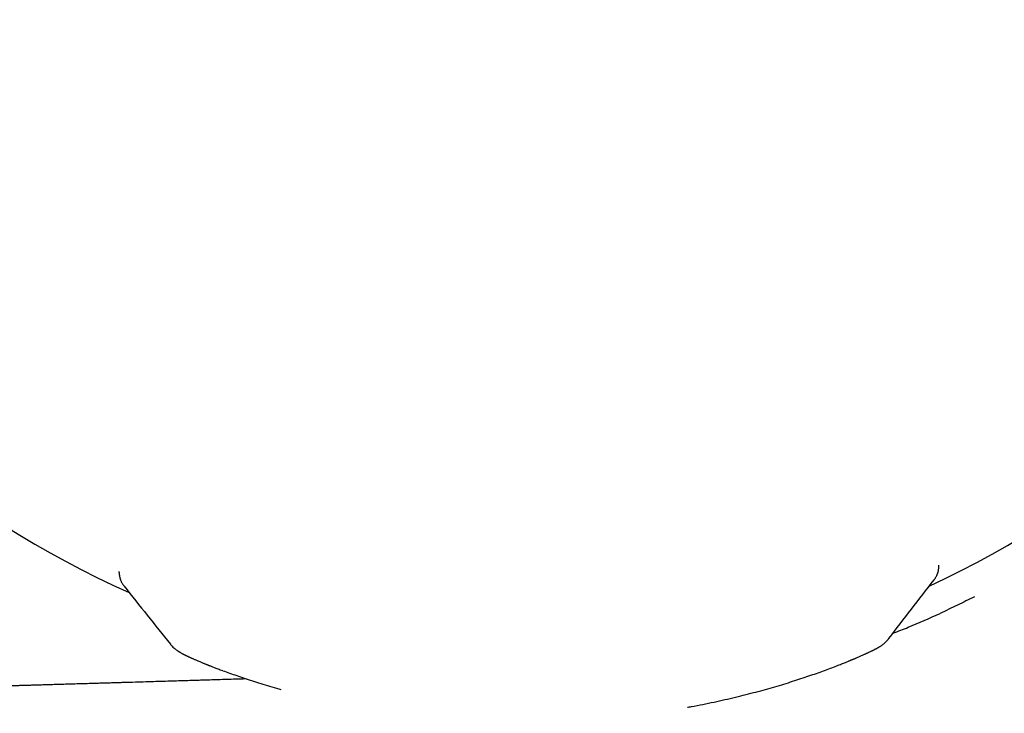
# Model space of a CAD drawing. Header units: millimetres. Extents: x 8 to 888, y 12 to 390.
# Tile 34 of 36: x 761 to 784, y 341 to 358. Entities that reach past the tile are written whole.
import ezdxf

# ---------------------------------------------------------------- set-up
doc = ezdxf.new("R2010")
doc.units = ezdxf.units.MM

msp = doc.modelspace()

# ---------------------------------------------------------------- linework, layer by layer
at = {"color": 7, "linetype": 'Continuous', "lineweight": 30}
for p, q in [((782.73, 344.912), (782.731, 344.933)), ((782.731, 344.933), (782.731, 344.953)), ((763.444, 344.779), (763.443, 344.802)), ((763.562, 344.459), (763.562, 344.459)), ((783.569, 344.213), (783.569, 344.212))]:
    msp.add_line(p, q, dxfattribs=at)
for start, end in [(294.9016, 0.4483), (180.4451, 245.9915)]:
    msp.add_arc((772.929, 365.087), 22.741, start, end, dxfattribs=at)
for points, knots in [([(782.684, 344.72), (782.687, 344.727), (782.692, 344.738), (782.698, 344.753), (782.702, 344.765), (782.705, 344.773), (782.709, 344.785), (782.715, 344.806), (782.722, 344.838), (782.729, 344.881), (782.73, 344.914), (782.731, 344.932)], [0, 0, 0, 0, 0.14637, 0.262413, 0.322948, 0.370148, 0.412183, 0.503228, 0.631517, 0.797429, 1, 1, 1, 1]), ([(763.444, 344.778), (763.444, 344.763), (763.446, 344.735), (763.451, 344.7), (763.456, 344.674), (763.461, 344.655), (763.465, 344.641), (763.47, 344.624), (763.478, 344.602), (763.485, 344.587), (763.488, 344.578)], [0, 0, 0, 0, 0.183086, 0.328466, 0.435409, 0.50469, 0.574855, 0.680724, 0.822496, 1, 1, 1, 1]), ([(782.616, 344.608), (782.622, 344.615), (782.632, 344.629), (782.647, 344.651), (782.66, 344.673), (782.673, 344.696), (782.68, 344.712), (782.684, 344.72)], [0, 0, 0, 0, 0.235627, 0.459806, 0.660769, 0.836657, 1, 1, 1, 1]), ([(763.488, 344.578), (763.493, 344.568), (763.504, 344.544), (763.521, 344.516), (763.54, 344.487), (763.554, 344.469), (763.561, 344.459)], [0, 0, 0, 0, 0.202431, 0.443513, 0.714439, 1, 1, 1, 1]), ([(781.553, 343.228), (781.73, 343.458), (782.085, 343.918), (782.439, 344.379), (782.617, 344.609)], [0, 0, 0, 0, 0.499403, 1, 1, 1, 1]), ([(763.562, 344.459), (763.743, 344.231), (764.106, 343.776), (764.469, 343.321), (764.65, 343.094)], [0, 0, 0, 0, 0.500264, 1, 1, 1, 1]), ([(783.569, 344.213), (783.435, 344.146), (783.166, 344.011), (782.894, 343.883), (782.758, 343.82)], [0, 0, 0, 0, 0.5, 1, 1, 1, 1]), ([(781.65, 343.354), (781.771, 343.4), (782.146, 343.54), (782.511, 343.707), (782.758, 343.82)], [0, 0, 0, 0, 0.321411, 1, 1, 1, 1]), ([(764.651, 343.094), (764.651, 343.094), (764.651, 343.093), (764.654, 343.09), (764.655, 343.09)], [0, 0, 0, 0, 0.747226, 1, 1, 1, 1]), ([(764.654, 343.09), (764.667, 343.075), (764.691, 343.047), (764.727, 343.012), (764.76, 342.984), (764.787, 342.963), (764.807, 342.948), (764.822, 342.938), (764.83, 342.933), (764.835, 342.93), (764.84, 342.926), (764.845, 342.923), (764.853, 342.918), (764.864, 342.911), (764.88, 342.902), (764.899, 342.891), (764.918, 342.88), (764.935, 342.871), (764.95, 342.863), (764.965, 342.855), (764.981, 342.847), (764.996, 342.84), (765.01, 342.833), (765.023, 342.827), (765.037, 342.82), (765.051, 342.813), (765.07, 342.805), (765.09, 342.795), (765.113, 342.785), (765.134, 342.775), (765.156, 342.765), (765.178, 342.756), (765.203, 342.745), (765.231, 342.732), (765.261, 342.719), (765.292, 342.706), (765.323, 342.693), (765.356, 342.679), (765.389, 342.666), (765.419, 342.653), (765.446, 342.642), (765.469, 342.633), (765.486, 342.626), (765.497, 342.622), (765.504, 342.619), (765.513, 342.616), (765.524, 342.611), (765.54, 342.605), (765.559, 342.597), (765.583, 342.588), (765.61, 342.577), (765.643, 342.564), (765.68, 342.55), (765.723, 342.533), (765.771, 342.515), (765.825, 342.495), (765.864, 342.48), (765.884, 342.473)], [0, 0, 0, 0, 0.020681, 0.038696, 0.054024, 0.066669, 0.076669, 0.084104, 0.089836, 0.095267, 0.101241, 0.107758, 0.114819, 0.130269, 0.147068, 0.175988, 0.203384, 0.222553, 0.24228, 0.262577, 0.283245, 0.30228, 0.319176, 0.334148, 0.349888, 0.367215, 0.386128, 0.411563, 0.435396, 0.457604, 0.47743, 0.498498, 0.522079, 0.548174, 0.576791, 0.601049, 0.626871, 0.654186, 0.679867, 0.702274, 0.722455, 0.73894, 0.751723, 0.757521, 0.76203, 0.767347, 0.775842, 0.786326, 0.799444, 0.815201, 0.833602, 0.854653, 0.878363, 0.904741, 0.933798, 0.965546, 1, 1, 1, 1]), ([(780.327, 342.586), (780.347, 342.594), (780.386, 342.609), (780.44, 342.63), (780.488, 342.649), (780.53, 342.666), (780.567, 342.681), (780.599, 342.695), (780.627, 342.706), (780.65, 342.715), (780.669, 342.723), (780.683, 342.729), (780.694, 342.734), (780.701, 342.737), (780.707, 342.739), (780.712, 342.741), (780.719, 342.744), (780.729, 342.748), (780.743, 342.754), (780.76, 342.762), (780.783, 342.771), (780.811, 342.783), (780.845, 342.798), (780.88, 342.813), (780.914, 342.828), (780.948, 342.843), (780.979, 342.857), (781.006, 342.87), (781.03, 342.881), (781.052, 342.891), (781.074, 342.901), (781.097, 342.912), (781.122, 342.924), (781.146, 342.935), (781.164, 342.944), (781.177, 342.951), (781.186, 342.955), (781.196, 342.96), (781.207, 342.966), (781.22, 342.973), (781.235, 342.981), (781.251, 342.989), (781.266, 342.997), (781.28, 343.005), (781.292, 343.012), (781.304, 343.018), (781.314, 343.024), (781.323, 343.029), (781.329, 343.034), (781.335, 343.037), (781.339, 343.04), (781.344, 343.043), (781.349, 343.046), (781.361, 343.053), (781.379, 343.065), (781.404, 343.083), (781.435, 343.107), (781.47, 343.138), (781.51, 343.177), (781.535, 343.208), (781.549, 343.224)], [0, 0, 0, 0, 0.0345323, 0.0663509, 0.0954633, 0.1218759, 0.1455942, 0.1666227, 0.1849652, 0.2006249, 0.2136042, 0.223905, 0.2307427, 0.235517, 0.238885, 0.2429262, 0.2477939, 0.2534879, 0.2641048, 0.2767612, 0.2914564, 0.3143301, 0.340858, 0.3697025, 0.39705, 0.4273506, 0.4552018, 0.4806053, 0.5035621, 0.5240726, 0.54352, 0.5694669, 0.5967726, 0.624365, 0.6488038, 0.6602424, 0.6707434, 0.6817422, 0.6953741, 0.7116644, 0.7306196, 0.7516378, 0.7726619, 0.7918329, 0.809148, 0.8246047, 0.8384138, 0.851235, 0.8582793, 0.865003, 0.871406, 0.8774882, 0.8833704, 0.8911351, 0.9017318, 0.9152826, 0.9318551, 0.95149, 0.9742067, 1, 1, 1, 1]), ([(781.548, 343.224), (781.549, 343.224), (781.552, 343.227), (781.552, 343.228), (781.552, 343.229)], [0, 0, 0, 0, 0.239088, 1, 1, 1, 1]), ([(765.886, 342.472), (765.937, 342.453), (766.041, 342.415), (766.21, 342.356), (766.388, 342.295), (766.577, 342.233), (766.775, 342.171), (766.984, 342.108), (767.143, 342.062), (767.234, 342.036), (767.249, 342.032)], [0, 0, 0, 0, 0.136882, 0.274262, 0.412389, 0.551344, 0.690945, 0.83098, 0.971254, 1, 1, 1, 1]), ([(776.819, 341.612), (776.848, 341.617), (776.97, 341.639), (777.177, 341.679), (777.441, 341.734), (777.697, 341.79), (777.946, 341.849), (778.189, 341.909), (778.425, 341.97), (778.653, 342.032), (778.874, 342.095), (779.086, 342.158), (779.291, 342.222), (779.487, 342.285), (779.674, 342.348), (779.851, 342.409), (780.02, 342.47), (780.179, 342.528), (780.277, 342.566), (780.326, 342.585)], [0, 0, 0, 0, 0.019851, 0.081728, 0.143442, 0.205086, 0.266751, 0.328424, 0.390087, 0.451723, 0.513312, 0.574831, 0.636259, 0.697572, 0.758721, 0.819612, 0.880146, 0.940237, 1, 1, 1, 1]), ([(766.44, 342.278), (766.337, 342.275), (766.166, 342.27), (765.925, 342.263), (765.724, 342.257), (765.585, 342.252), (765.508, 342.25), (765.488, 342.249), (765.468, 342.249), (765.449, 342.248), (765.39, 342.247), (765.288, 342.243), (765.14, 342.239), (764.973, 342.234), (764.787, 342.228), (764.582, 342.222), (764.363, 342.216), (764.131, 342.209), (763.886, 342.201), (763.685, 342.195), (763.531, 342.191), (763.428, 342.188), (763.318, 342.185), (763.2, 342.181), (763.078, 342.177), (762.959, 342.174), (762.812, 342.17), (762.642, 342.165), (762.45, 342.159), (762.272, 342.154), (762.106, 342.149), (761.953, 342.145), (761.812, 342.14), (761.681, 342.137), (761.563, 342.133), (761.455, 342.13), (761.36, 342.127), (761.275, 342.125), (761.204, 342.123), (761.148, 342.121), (761.101, 342.12), (761.055, 342.118), (761.005, 342.117), (760.94, 342.115), (760.859, 342.113), (760.761, 342.11), (760.651, 342.106), (760.531, 342.103), (760.401, 342.099), (760.259, 342.095), (760.106, 342.09), (759.941, 342.086), (759.765, 342.08), (759.591, 342.075), (759.423, 342.07), (759.26, 342.066), (759.095, 342.061), (758.93, 342.056), (758.771, 342.051), (758.615, 342.047), (758.385, 342.04), (758.084, 342.031), (757.715, 342.021), (757.357, 342.01), (757.012, 342), (756.678, 341.99), (756.355, 341.981), (756.044, 341.972), (755.741, 341.963), (755.445, 341.955), (755.157, 341.946), (754.882, 341.938), (754.62, 341.931), (754.371, 341.923), (754.146, 341.917), (753.944, 341.911), (753.764, 341.906), (753.594, 341.901), (753.433, 341.896), (753.323, 341.893), (753.26, 341.891), (753.241, 341.891), (753.222, 341.89), (753.204, 341.89), (753.183, 341.889), (753.061, 341.886), (752.503, 341.87), (751.492, 341.84), (750.125, 341.801), (748.731, 341.761), (747.324, 341.72), (745.905, 341.679), (744.481, 341.638), (743.053, 341.596), (741.622, 341.555), (740.179, 341.512), (739.212, 341.484), (738.727, 341.469)], [0, 0, 0, 0, 0.011109, 0.018519, 0.026068, 0.032826, 0.033664, 0.034346, 0.035037, 0.035735, 0.036441, 0.04143, 0.046784, 0.052506, 0.059452, 0.066873, 0.074767, 0.083134, 0.091975, 0.101289, 0.104925, 0.108629, 0.112399, 0.116894, 0.121329, 0.125638, 0.129822, 0.137164, 0.144083, 0.150578, 0.156486, 0.161993, 0.1671, 0.171808, 0.176115, 0.179957, 0.183412, 0.186482, 0.189166, 0.191036, 0.1926, 0.194177, 0.196008, 0.198093, 0.201205, 0.204752, 0.208734, 0.21303, 0.217739, 0.222859, 0.228392, 0.234338, 0.240695, 0.247465, 0.253074, 0.258936, 0.265054, 0.271032, 0.276709, 0.282321, 0.287867, 0.301608, 0.314928, 0.327826, 0.340301, 0.352355, 0.363988, 0.375198, 0.385986, 0.396836, 0.407222, 0.417146, 0.426607, 0.435604, 0.444139, 0.45095, 0.457435, 0.463593, 0.469424, 0.474852, 0.475539, 0.476221, 0.476897, 0.477568, 0.478234, 0.479108, 0.490824, 0.538639, 0.588489, 0.638798, 0.689568, 0.740798, 0.792488, 0.843701, 0.895358, 0.947458, 1, 1, 1, 1])]:
    msp.add_open_spline(points, degree=3, knots=knots, dxfattribs=at)

doc.saveas('drawing.dxf')
